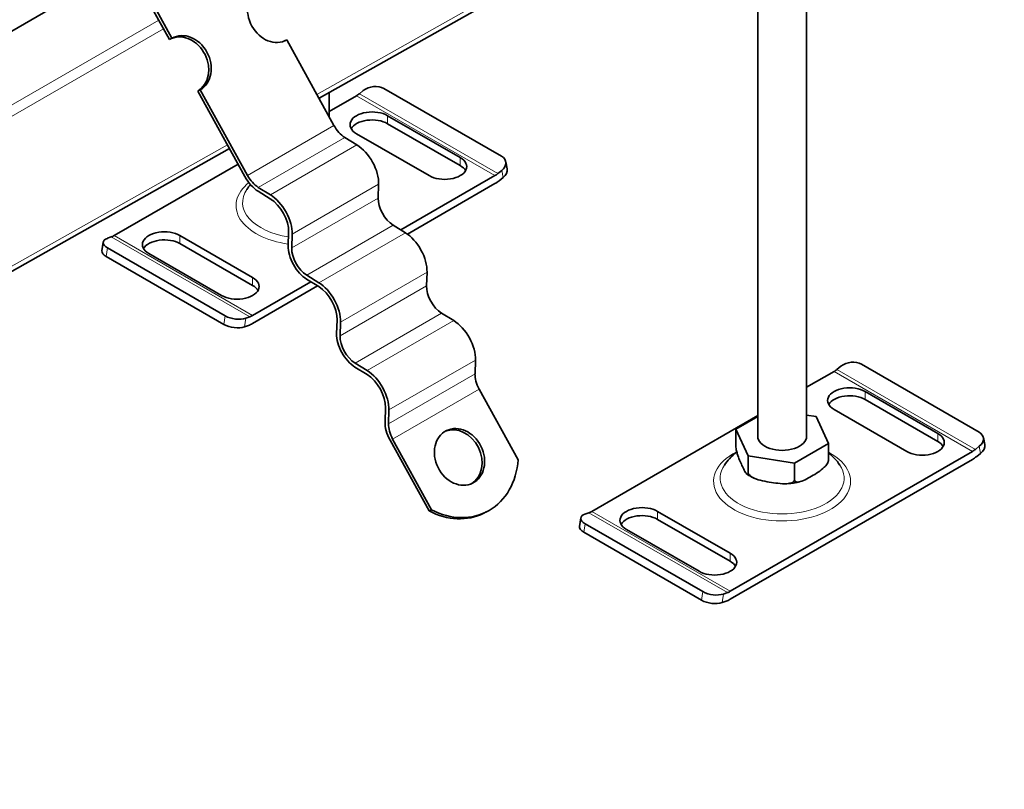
# Model space of a CAD drawing. Header units: millimetres. Extents: x -300186 to 535164, y -28581 to 763383.
# Tile 108 of 256: x 2266 to 2366, y 135860 to 135939. Entities that reach past the tile are written whole.
import ezdxf

# ---------------------------------------------------------------- set-up
doc = ezdxf.new("R2010")
doc.units = ezdxf.units.MM
doc.header["$LTSCALE"] = 10
doc.layers.add('Visible (ISO)', color=7, linetype='Continuous', lineweight=35)
doc.layers.add('Visible Narrow (ISO)', color=7, linetype='Continuous', lineweight=9)

msp = doc.modelspace()

# ---------------------------------------------------------------- linework, layer by layer
at = {"layer": 'Visible (ISO)'}
for p, q in [((2800.558, 136247.014), (1961.222, 135762.424)), ((2296.455, 135930.973), (2329.102, 135949.345)), ((2278.762, 135941.346), (2281.173, 135936.968)), ((2281.432, 135937.097), (2279.021, 135941.475)), ((2341.267, 135896.451), (2341.267, 135939.781)), ((2346.267, 135896.451), (2346.267, 135940.02)), ((2281.173, 135936.968), (2281.432, 135937.097)), ((2292.948, 135936.839), (2293.164, 135936.947)), ((2297.982, 135928.199), (2293.164, 135936.947)), ((2284.325, 135931.844), (2284.067, 135931.715)), ((2284.067, 135931.715), (2288.885, 135922.967)), ((2289.143, 135923.096), (2284.325, 135931.844)), ((2297.477, 135929.117), (2297.477, 135931.548)), ((2300.28, 135931.234), (2297.477, 135929.616)), ((2300.978, 135931.76), (2300.575, 135931.437)), ((2315.1, 135925.042), (2303.079, 135931.983)), ((2303.462, 135929.193), (2310.886, 135924.906)), ((2310.886, 135924.09), (2303.462, 135928.376)), ((2307.704, 135923.069), (2300.28, 135927.356)), ((2300.327, 135926.212), (2299.09, 135926.976)), ((2155.233, 135851.499), (2287.31, 135925.826)), ((2288.179, 135924.248), (2275.531, 135916.945)), ((2315.669, 135923.759), (2315.534, 135924.483)), ((2304.81, 135917.52), (2314.422, 135923.069)), ((2314.717, 135923.272), (2315.12, 135923.595)), ((2302.5, 135920.785), (2302.544, 135922.188)), ((2314.422, 135922.253), (2305.484, 135917.092)), ((2315.255, 135922.872), (2314.852, 135922.549)), ((2290.239, 135921.472), (2291.476, 135920.709)), ((2291.488, 135921.109), (2290.252, 135921.873)), ((2305.272, 135917.235), (2304.035, 135917.999)), ((2282.249, 135916.945), (2289.673, 135912.659)), ((2293.351, 135917.303), (2293.308, 135915.9)), ((2293.662, 135915.682), (2293.705, 135917.085)), ((2274.276, 135915.402), (2274.411, 135916.281)), ((2275.236, 135916.808), (2274.833, 135916.666)), ((2289.673, 135911.842), (2282.249, 135916.129)), ((2274.853, 135915.686), (2286.874, 135908.746)), ((2286.491, 135910.822), (2279.067, 135915.108)), ((2286.739, 135907.866), (2274.718, 135914.807)), ((2307.445, 135911.808), (2307.488, 135913.211)), ((2289.673, 135908.781), (2295.63, 135912.22)), ((2295.184, 135912.495), (2296.42, 135911.731)), ((2296.433, 135912.132), (2295.196, 135912.896)), ((2296.313, 135911.797), (2289.673, 135907.964)), ((2310.216, 135908.258), (2308.979, 135909.022)), ((2288.976, 135908.501), (2289.378, 135908.643)), ((2298.296, 135908.326), (2298.253, 135906.923)), ((2298.606, 135906.705), (2298.649, 135908.108)), ((2289.244, 135907.764), (2288.841, 135907.622)), ((2301.377, 135903.155), (2300.14, 135903.919)), ((2312.389, 135902.831), (2312.433, 135904.234)), ((2300.128, 135903.518), (2301.365, 135902.754)), ((2349.07, 135903.065), (2346.267, 135901.447)), ((2349.768, 135903.591), (2349.365, 135903.268)), ((2363.891, 135896.873), (2351.87, 135903.814)), ((2316.791, 135894.049), (2312.816, 135901.267)), ((2352.252, 135901.024), (2359.677, 135896.737)), ((2359.677, 135895.921), (2352.252, 135900.207)), ((2303.24, 135899.349), (2303.197, 135897.946)), ((2303.55, 135897.727), (2303.594, 135899.131)), ((2356.495, 135894.9), (2349.07, 135899.187)), ((2341.267, 135898.56), (2324.322, 135888.776)), ((2341.267, 135898.478), (2339.027, 135897.185)), ((2347.237, 135898.455), (2346.267, 135898.605)), ((2348.507, 135895.718), (2347.237, 135898.455)), ((2339.027, 135895.511), (2339.027, 135897.185)), ((2339.027, 135897.185), (2340.297, 135894.448)), ((2303.718, 135896.035), (2307.694, 135888.817)), ((2307.952, 135888.946), (2303.977, 135896.164)), ((2364.459, 135895.59), (2364.324, 135896.313)), ((2338.464, 135880.611), (2363.212, 135894.9)), ((2345.037, 135893.715), (2348.507, 135895.718)), ((2348.507, 135894.044), (2348.507, 135895.718)), ((2363.507, 135895.103), (2363.91, 135895.426)), ((2363.212, 135894.084), (2338.464, 135879.795)), ((2340.297, 135894.448), (2345.037, 135893.715)), ((2340.297, 135892.774), (2340.297, 135894.448)), ((2364.045, 135894.703), (2363.642, 135894.379)), ((2345.037, 135892.041), (2345.037, 135893.715)), ((2307.694, 135888.817), (2307.952, 135888.946)), ((2331.039, 135888.776), (2338.464, 135884.49)), ((2313.279, 135888.584), (2313.538, 135888.713)), ((2323.067, 135887.232), (2323.202, 135888.112)), ((2324.027, 135888.639), (2323.624, 135888.497)), ((2338.464, 135883.673), (2331.039, 135887.96)), ((2323.643, 135887.517), (2335.664, 135880.577)), ((2335.282, 135882.653), (2327.857, 135886.939)), ((2335.529, 135879.697), (2323.508, 135886.638)), ((2337.766, 135880.332), (2338.169, 135880.474)), ((2338.034, 135879.595), (2337.631, 135879.452))]:
    msp.add_line(p, q, dxfattribs=at)
for centre, major_axis, ratio, start_param, end_param in [((2291.718, 135939.574), (1.34, -2.684), 0.8159992, 3.190908, 6.3325006), ((2282.62, 135934.341), (1.34, -2.684), 0.8159992, 0.0493153, 3.0922773), ((2282.879, 135934.471), (-1.34, 2.684), 0.8159992, 3.190908, 6.3325006), ((2302.038, 135931.148), (-1.475, -0.275), 0.6769063, 3.8107098, 5.3815061), ((2300.28, 135933.018), (-1.093, -1.892), 0.5773503, 0.7853982, 0.9773844), ((2301.871, 135928.274), (-2.25, 0), 0.5773503, 3.9269908, 7.0685835), ((2299.146, 135928.78), (-1.125, 1.949), 0.5773503, 1.5358897, 2.3212879), ((2301.871, 135927.458), (-2.25, 0), 0.5773503, 3.9269908, 5.963498), ((2300.247, 135923.607), (-1.625, 2.815), 0.5773503, 3.8920842, 5.4628806), ((2314.059, 135924.208), (1.475, 0.275), 0.6769063, 5.3815061, 6.9523025), ((2309.295, 135923.988), (2.25, 0), 0.5773503, 3.9269908, 7.0685835), ((2309.295, 135923.171), (2.25, 0), 0.5773503, 0.3196873, 0.7853982), ((2290.307, 135923.677), (1.375, -2.382), 0.5773503, 4.6774824, 5.4628806), ((2290.307, 135923.677), (-1.125, 1.949), 0.5773503, 1.5358897, 2.3212879), ((2314.422, 135924.853), (1.092, 1.892), 0.5773503, 3.9269908, 4.118977), ((2314.194, 135923.484), (1.475, 0.275), 0.6769063, 5.3815061, 6.2831853), ((2314.422, 135924.853), (-1.593, -2.758), 0.5773503, 0.7853982, 0.9773844), ((2291.408, 135918.504), (-1.625, 2.815), 0.5773503, 3.8920842, 5.4628806), ((2291.408, 135918.504), (1.375, -2.382), 0.5773503, 0.7504916, 2.3212879), ((2304.09, 135919.803), (-1.125, 1.949), 0.5773503, 0.7504916, 2.3212879), ((2275.531, 135918.73), (-1.092, -1.892), 0.5773503, 0.5934119, 0.7853982), ((2280.658, 135916.027), (-2.25, 0), 0.5773503, 3.9269908, 7.0685835), ((2305.191, 135914.63), (-1.625, 2.815), 0.5773503, 3.8920842, 5.4628806), ((2275.894, 135916.053), (-1.483, 0.227), 0.4565791, 5.5769956, 7.147792), ((2280.658, 135915.21), (-2.25, 0), 0.5773503, 3.9269908, 5.963498), ((2275.759, 135915.174), (-1.483, 0.227), 0.4565791, 0, 0.8646067), ((2295.252, 135914.7), (1.375, -2.382), 0.5773503, 3.8920842, 5.4628806), ((2295.252, 135914.7), (-1.125, 1.949), 0.5773503, 0.7504916, 2.3212879), ((2288.082, 135911.74), (2.25, 0), 0.5773503, 3.9269908, 7.0685835), ((2296.352, 135909.526), (-1.625, 2.815), 0.5773503, 3.8920842, 5.4628806), ((2288.082, 135910.924), (2.25, 0), 0.5773503, 0.3196873, 0.7853982), ((2296.352, 135909.526), (1.375, -2.382), 0.5773503, 0.7504916, 2.3212879), ((2309.035, 135910.826), (-1.125, 1.949), 0.5773503, 0.7504916, 2.3212879), ((2287.915, 135909.113), (1.483, -0.227), 0.4565791, 4.0061993, 5.5769956), ((2289.673, 135910.565), (-1.593, -2.758), 0.5773503, 0.5934119, 0.7853982), ((2289.673, 135910.565), (1.093, 1.892), 0.5773503, 3.7350046, 3.9269908), ((2310.136, 135905.652), (-1.625, 2.815), 0.5773503, 3.8920842, 5.4628806), ((2287.78, 135908.234), (-1.483, 0.227), 0.4565791, 0.8646067, 2.435403), ((2300.196, 135905.723), (1.375, -2.382), 0.5773503, 3.8920842, 5.4628806), ((2300.196, 135905.723), (-1.125, 1.949), 0.5773503, 0.7504916, 2.3212879), ((2350.829, 135902.979), (-1.475, -0.275), 0.6769063, 3.8107098, 5.3815061), ((2301.297, 135900.549), (-1.625, 2.815), 0.5773503, 3.8920842, 5.4628806), ((2349.07, 135904.849), (-1.093, -1.892), 0.5773503, 0.7853982, 0.9773844), ((2301.297, 135900.549), (1.375, -2.382), 0.5773503, 0.7504916, 2.3212879), ((2313.979, 135901.848), (-1.125, 1.949), 0.5773503, 0.7504916, 1.5358897), ((2350.661, 135900.105), (-2.25, 0), 0.5773503, 3.9269908, 7.0685835), ((2350.661, 135899.289), (-2.25, 0), 0.5773503, 3.9269908, 5.963498), ((2305.141, 135896.745), (1.375, -2.382), 0.5773503, 3.8920842, 4.6774824), ((2305.141, 135896.745), (-1.125, 1.949), 0.5773503, 0.7504916, 1.5358897), ((2310.549, 135894.209), (1.34, -2.684), 0.8159992, 0.0590676, 3.0825251), ((2362.849, 135896.039), (1.475, 0.275), 0.6769063, 5.3815061, 6.9523025), ((2343.767, 135896.451), (-2.5, 0), 0.5773503, 0, 3.1415927), ((2358.086, 135895.819), (2.25, 0), 0.5773503, 3.9269908, 7.0685835), ((2358.086, 135895.002), (2.25, 0), 0.5773503, 0.3196873, 0.7853982), ((2363.212, 135896.684), (1.092, 1.892), 0.5773503, 3.9269908, 4.118977), ((2362.984, 135895.315), (1.475, 0.275), 0.6769063, 5.3815061, 6.2831853), ((2309.964, 135895.87), (3.574, -7.157), 0.8159992, 5.4358348, 7.2291665), ((2363.212, 135896.684), (-1.593, -2.758), 0.5773503, 0.7853982, 0.9773844), ((2309.705, 135895.741), (3.574, -7.157), 0.8159992, 5.4358348, 6.2831853), ((2324.322, 135890.56), (-1.092, -1.892), 0.5773503, 0.5934119, 0.7853982), ((2329.448, 135887.858), (-2.25, 0), 0.5773503, 3.9269908, 7.0685835), ((2324.684, 135887.884), (-1.483, 0.227), 0.4565791, 5.5769956, 7.147792), ((2329.448, 135887.041), (-2.25, 0), 0.5773503, 3.9269908, 5.963498), ((2324.549, 135887.005), (-1.483, 0.227), 0.4565791, 0, 0.8646067), ((2336.873, 135883.571), (2.25, 0), 0.5773503, 3.9269908, 7.0685835), ((2336.873, 135882.755), (2.25, 0), 0.5773503, 0.3196873, 0.7853982), ((2336.705, 135880.944), (1.483, -0.227), 0.4565791, 4.0061993, 5.5769956), ((2338.464, 135882.395), (-1.593, -2.758), 0.5773503, 0.5934119, 0.7853982), ((2338.464, 135882.395), (1.093, 1.892), 0.5773503, 3.7350046, 3.9269908), ((2336.57, 135880.065), (-1.483, 0.227), 0.4565791, 0.8646067, 2.435403)]:
    msp.add_ellipse(centre, major_axis=major_axis, ratio=ratio, start_param=start_param, end_param=end_param, dxfattribs=at)
msp.add_ellipse((2310.808, 135894.338), major_axis=(-1.34, 2.684), ratio=0.8159992, dxfattribs=at)
msp.add_open_spline([(2289.448, 135922.158), (2289.319, 135922.006), (2289.193, 135921.842), (2289.075, 135921.666)], degree=3, dxfattribs=at)
for points, knots in [([(2291.319, 135920.805), (2291.329, 135920.793), (2291.339, 135920.782), (2291.381, 135920.74), (2291.417, 135920.719), (2291.444, 135920.728)], [0.32825996, 0.32825996, 0.32825996, 0.32825996, 0.35229846, 0.35229846, 0.43169659, 0.43169659, 0.43169659, 0.43169659]), ([(2291.383, 135920.743), (2291.428, 135920.712), (2291.473, 135920.682), (2291.566, 135920.623), (2291.613, 135920.594), (2291.692, 135920.549), (2291.722, 135920.531), (2291.753, 135920.514)], [4.62396736, 4.62396736, 4.62396736, 4.62396736, 4.665145, 4.665145, 4.70632264, 4.70632264, 4.73232665, 4.73232665, 4.73232665, 4.73232665]), ([(2339.133, 135894.841), (2338.879, 135894.645), (2338.628, 135894.42), (2338.205, 135893.959), (2338.029, 135893.74), (2337.865, 135893.497)], [3.2847832, 3.2847832, 3.2847832, 3.2847832, 3.43920814, 3.43920814, 3.55606171, 3.55606171, 3.55606171, 3.55606171]), ([(2339.027, 135895.511), (2339.027, 135895.458), (2339.032, 135895.385), (2339.049, 135895.236), (2339.066, 135895.135), (2339.111, 135894.919), (2339.15, 135894.773), (2339.256, 135894.423), (2339.337, 135894.211), (2339.502, 135893.814), (2339.586, 135893.63), (2339.662, 135893.467), (2339.738, 135893.303), (2339.821, 135893.127), (2339.986, 135892.813), (2340.067, 135892.675), (2340.173, 135892.569), (2340.212, 135892.547), (2340.257, 135892.569), (2340.275, 135892.596), (2340.292, 135892.669), (2340.297, 135892.721), (2340.297, 135892.774)], [-0.5276848, -0.5276848, -0.5276848, -0.5276848, -0.4884863, -0.4884863, -0.4367574, -0.4367574, -0.3522985, -0.3522985, -0.1761492, -0.1761492, 0, 0, 0, 0.1761492, 0.1761492, 0.3522985, 0.3522985, 0.4367574, 0.4367574, 0.4884863, 0.4884863, 0.5276848, 0.5276848, 0.5276848, 0.5276848]), ([(2345.037, 135892.041), (2345.037, 135891.987), (2345.051, 135891.933), (2345.098, 135891.85), (2345.146, 135891.813), (2345.269, 135891.765), (2345.375, 135891.764), (2345.664, 135891.809), (2345.886, 135891.9), (2346.336, 135892.119), (2346.565, 135892.247), (2346.772, 135892.367), (2346.98, 135892.486), (2347.208, 135892.622), (2347.658, 135892.924), (2347.881, 135893.089), (2348.169, 135893.377), (2348.276, 135893.501), (2348.399, 135893.691), (2348.446, 135893.783), (2348.494, 135893.921), (2348.507, 135893.991), (2348.507, 135894.044)], [-0.5276848, -0.5276848, -0.5276848, -0.5276848, -0.4884863, -0.4884863, -0.4367574, -0.4367574, -0.3522985, -0.3522985, -0.1761492, -0.1761492, 0, 0, 0, 0.1761492, 0.1761492, 0.3522985, 0.3522985, 0.4367574, 0.4367574, 0.4884863, 0.4884863, 0.5276848, 0.5276848, 0.5276848, 0.5276848]), ([(2348.421, 135893.739), (2348.426, 135893.748), (2348.43, 135893.757), (2348.439, 135893.774), (2348.443, 135893.783), (2348.451, 135893.8), (2348.455, 135893.809), (2348.463, 135893.827), (2348.467, 135893.836), (2348.475, 135893.853), (2348.479, 135893.862), (2348.483, 135893.871)], [0.501896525, 0.501896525, 0.501896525, 0.501896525, 0.509565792, 0.509565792, 0.517235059, 0.517235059, 0.524904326, 0.524904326, 0.532573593, 0.532573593, 0.54024286, 0.54024286, 0.54024286, 0.54024286]), ([(2348.507, 135894.044), (2348.507, 135893.991), (2348.502, 135893.94), (2348.492, 135893.894), (2348.487, 135893.882), (2348.483, 135893.872)], [-0.527684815, -0.527684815, -0.527684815, -0.527684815, -0.488486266, -0.488486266, -0.471514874, -0.471514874, -0.471514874, -0.471514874]), ([(2349.669, 135893.497), (2349.332, 135893.996), (2348.946, 135894.395), (2348.538, 135894.732), (2348.523, 135894.744), (2348.507, 135894.757)], [1.15632727, 1.15632727, 1.15632727, 1.15632727, 1.39653107, 1.39653107, 1.40593663, 1.40593663, 1.40593663, 1.40593663]), ([(2340.173, 135892.574), (2340.218, 135892.543), (2340.264, 135892.513), (2340.357, 135892.454), (2340.404, 135892.425), (2340.5, 135892.369), (2340.548, 135892.342), (2340.647, 135892.289), (2340.697, 135892.263), (2340.798, 135892.213), (2340.85, 135892.189), (2340.902, 135892.165)], [4.62396736, 4.62396736, 4.62396736, 4.62396736, 4.665145, 4.665145, 4.70632264, 4.70632264, 4.74750028, 4.74750028, 4.78867792, 4.78867792, 4.82985556, 4.82985556, 4.82985556, 4.82985556]), ([(2340.297, 135892.774), (2340.297, 135892.721), (2340.315, 135892.656), (2340.38, 135892.535), (2340.445, 135892.461), (2340.613, 135892.315), (2340.759, 135892.231), (2341.153, 135892.048), (2341.457, 135891.964), (2342.072, 135891.828), (2342.383, 135891.775), (2342.667, 135891.731), (2342.951, 135891.688), (2343.262, 135891.644), (2343.877, 135891.59), (2344.181, 135891.58), (2344.575, 135891.641), (2344.721, 135891.68), (2344.889, 135891.773), (2344.954, 135891.827), (2345.018, 135891.928), (2345.037, 135891.987), (2345.037, 135892.041)], [-0.5276848, -0.5276848, -0.5276848, -0.5276848, -0.4884863, -0.4884863, -0.4367574, -0.4367574, -0.3522985, -0.3522985, -0.1761492, -0.1761492, 0, 0, 0, 0.1761492, 0.1761492, 0.3522985, 0.3522985, 0.4367574, 0.4367574, 0.4884863, 0.4884863, 0.5276848, 0.5276848, 0.5276848, 0.5276848]), ([(2344.236, 135891.599), (2344.328, 135891.605), (2344.419, 135891.612), (2344.6, 135891.629), (2344.691, 135891.639), (2344.87, 135891.663), (2344.96, 135891.676), (2345.137, 135891.706), (2345.225, 135891.723), (2345.4, 135891.759), (2345.487, 135891.779), (2345.573, 135891.8)], [5.60113554, 5.60113554, 5.60113554, 5.60113554, 5.66160939, 5.66160939, 5.72208324, 5.72208324, 5.78255709, 5.78255709, 5.84303094, 5.84303094, 5.90350479, 5.90350479, 5.90350479, 5.90350479])]:
    msp.add_open_spline(points, degree=3, knots=knots, dxfattribs=at)
at = {"layer": 'Visible Narrow (ISO)'}
for p, q in [((2327.842, 135949.148), (2296.239, 135931.363)), ((2280.078, 135938.958), (2148.806, 135863.168)), ((2280.564, 135938.074), (2149.292, 135862.284)), ((2300.28, 135931.234), (2314.422, 135923.069)), ((2300.575, 135931.437), (2314.717, 135923.272)), ((2303.462, 135928.376), (2303.462, 135929.193)), ((2289.143, 135923.096), (2297.982, 135928.199)), ((2287.095, 135926.217), (2155.018, 135851.89)), ((2290.252, 135921.873), (2299.09, 135926.976)), ((2291.488, 135921.109), (2300.327, 135926.212)), ((2310.886, 135924.09), (2310.886, 135924.906)), ((2315.255, 135922.872), (2315.12, 135923.595)), ((2293.705, 135917.085), (2302.544, 135922.188)), ((2293.662, 135915.682), (2302.5, 135920.785)), ((2295.196, 135912.896), (2304.035, 135917.999)), ((2289.673, 135908.781), (2275.531, 135916.945)), ((2282.249, 135916.129), (2282.249, 135916.945)), ((2296.433, 135912.132), (2305.272, 135917.235)), ((2289.378, 135908.643), (2275.236, 135916.808)), ((2274.718, 135914.807), (2274.853, 135915.686)), ((2298.649, 135908.108), (2307.488, 135913.211)), ((2289.673, 135911.842), (2289.673, 135912.659)), ((2298.606, 135906.705), (2307.445, 135911.808)), ((2300.14, 135903.919), (2308.979, 135909.022)), ((2286.739, 135907.866), (2286.874, 135908.746)), ((2288.841, 135907.622), (2288.976, 135908.501)), ((2301.377, 135903.155), (2310.216, 135908.258)), ((2303.594, 135899.131), (2312.433, 135904.234)), ((2349.07, 135903.065), (2363.212, 135894.9)), ((2349.365, 135903.268), (2363.507, 135895.103)), ((2303.55, 135897.727), (2312.389, 135902.831)), ((2303.977, 135896.164), (2312.816, 135901.267)), ((2352.252, 135900.207), (2352.252, 135901.024)), ((2359.677, 135895.921), (2359.677, 135896.737)), ((2364.045, 135894.703), (2363.91, 135895.426)), ((2338.464, 135880.611), (2324.322, 135888.776)), ((2331.039, 135887.96), (2331.039, 135888.776)), ((2338.169, 135880.474), (2324.027, 135888.639)), ((2323.508, 135886.638), (2323.643, 135887.517)), ((2338.464, 135883.673), (2338.464, 135884.49)), ((2335.529, 135879.697), (2335.664, 135880.577)), ((2337.631, 135879.452), (2337.766, 135880.332))]:
    msp.add_line(p, q, dxfattribs=at)
for centre, major_axis, start_param, end_param in [((2294.977, 135920.007), (-7, 0), 5.6621704, 7.6141418), ((2294.977, 135920.34), (-6.333, 0), 5.9122562, 7.5919461), ((2343.767, 135891.838), (-7, 0), 5.4369421, 10.2516511), ((2343.767, 135892.171), (-6.333, 0), 5.9122562, 9.7957071)]:
    msp.add_ellipse(centre, major_axis=major_axis, ratio=0.5773503, start_param=start_param, end_param=end_param, dxfattribs=at)

doc.saveas('drawing.dxf')
